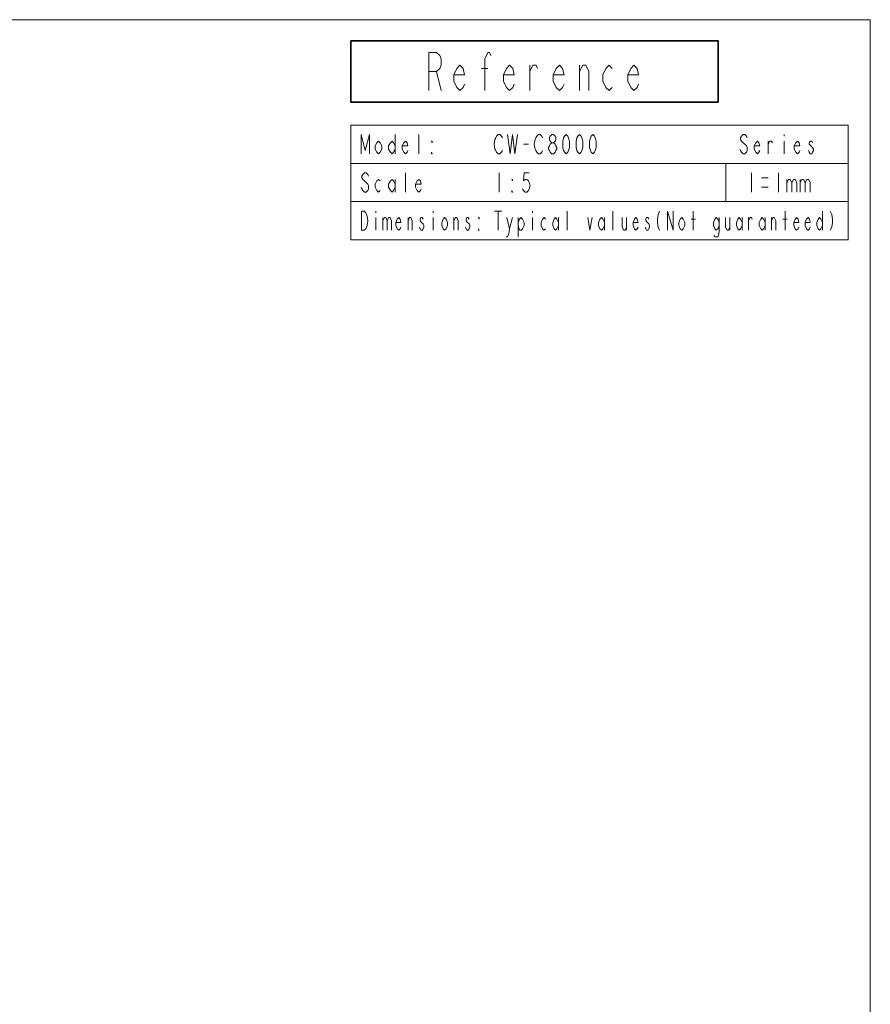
# Model space of a CAD drawing. Header units: millimetres. Extents: x 0 to 420, y -297 to 0.
# Tile 44 of 44: x 309 to 420, y -129 to 0. Entities that reach past the tile are written whole.
import ezdxf

# ---------------------------------------------------------------- set-up
doc = ezdxf.new("R2010")
doc.units = ezdxf.units.MM
doc.header["$MEASUREMENT"] = 0
doc.layers.add('レイヤー 3', color=7, linetype='Continuous', lineweight=0)

# ---------------------------------------------------------------- blocks, each defined once
blk = doc.blocks.new('Block_21')
at = {"layer": 'レイヤー 3', "color": 18, "lineweight": 35, "true_color": 0x000000}
for p, q in [((352.11, -10.77), (352.11, -2.77)), ((352.11, -2.77), (400.11, -2.77)), ((400.11, -2.77), (400.11, -10.77)), ((400.11, -10.77), (352.11, -10.77))]:
    blk.add_line(p, q, dxfattribs=at)
at = {"layer": 'レイヤー 3', "color": 18, "lineweight": 18, "true_color": 0x000000}
for p, q in [((369.2, -6.36), (370.02, -6.36)), ((375.5, -9.27), (375.5, -5.94)), ((382, -9.27), (382, -5.94)), ((363.31, -6.77), (363.92, -9.27)), ((417.11, -13.77), (352.11, -13.77)), ((352.11, -13.77), (352.11, -28.77)), ((417.11, -28.77), (417.11, -13.77)), ((357.92, -15.02), (357.92, -17.52)), ((360.99, -17.52), (360.99, -15.02)), ((408.74, -15.02), (408.74, -15.23)), ((374.66, -16.27), (375.31, -16.27)), ((406.66, -17.52), (406.66, -15.86)), ((408.74, -15.86), (408.74, -17.52)), ((417.11, -18.77), (352.11, -18.77)), ((401.11, -18.77), (401.11, -23.77)), ((359.24, -22.52), (359.24, -20.02)), ((371.49, -20.02), (371.49, -22.52)), ((404.49, -20.02), (404.49, -22.52)), ((407.99, -20.02), (407.99, -22.52)), ((357.92, -20.86), (357.92, -22.52)), ((405.8, -20.65), (406.67, -20.65)), ((409.08, -20.86), (409.08, -22.52)), ((410.83, -20.86), (410.83, -22.52)), ((405.8, -21.9), (406.67, -21.9)), ((352.11, -23.77), (417.11, -23.77)), ((355.36, -25.02), (355.36, -25.23)), ((362.86, -25.02), (362.86, -25.23)), ((370.89, -25.02), (371.83, -25.02)), ((371.36, -25.02), (371.36, -27.52)), ((375.86, -25.02), (375.86, -25.23)), ((380.36, -27.52), (380.36, -25.02)), ((386.36, -27.52), (386.36, -25.02)), ((396.86, -27.52), (396.86, -25.02)), ((408.86, -27.52), (408.86, -25.02)), ((413.74, -25.02), (413.74, -27.52)), ((355.36, -25.86), (355.36, -27.52)), ((356.3, -25.86), (356.3, -27.52)), ((359.58, -27.52), (359.58, -25.86)), ((362.86, -25.86), (362.86, -27.52)), ((365.58, -27.52), (365.58, -25.86)), ((372.86, -27.32), (373.24, -25.86)), ((373.99, -25.86), (373.99, -28.36)), ((375.86, -25.86), (375.86, -27.52)), ((379.24, -25.86), (379.24, -27.52)), ((385.24, -25.86), (385.24, -27.52)), ((388.14, -25.86), (388.14, -27.52)), ((396.58, -26.07), (397.14, -26.07)), ((401.64, -25.86), (401.64, -27.52)), ((403.24, -25.86), (403.24, -27.52)), ((404.08, -27.52), (404.08, -25.86)), ((406.24, -25.86), (406.24, -27.52)), ((407.08, -27.52), (407.08, -25.86)), ((408.58, -26.07), (409.14, -26.07)), ((352.11, -28.77), (417.11, -28.77))]:
    blk.add_line(p, q, dxfattribs=at)
for points in [[(362.3, -9.27), (362.3, -4.27), (363.31, -4.27), (363.72, -4.69), (363.92, -5.11), (363.92, -5.94), (363.72, -6.36), (363.31, -6.77), (362.3, -6.77)], [(369.61, -9.27), (369.61, -5.11), (370.02, -4.27), (370.22, -4.27), (370.42, -4.69)], [(366.97, -8.44), (366.77, -8.86), (366.36, -9.27), (365.95, -8.86), (365.55, -8.02), (365.55, -7.19), (365.95, -6.36), (366.36, -5.94), (366.77, -6.36), (366.97, -7.19), (365.55, -7.19)], [(373.47, -8.44), (373.27, -8.86), (372.86, -9.27), (372.45, -8.86), (372.05, -8.02), (372.05, -7.19), (372.45, -6.36), (372.86, -5.94), (373.27, -6.36), (373.47, -7.19), (372.05, -7.19)], [(375.5, -6.77), (375.91, -5.94), (376.31, -5.94), (376.52, -6.36)], [(379.97, -8.44), (379.77, -8.86), (379.36, -9.27), (378.95, -8.86), (378.55, -8.02), (378.55, -7.19), (378.95, -6.36), (379.36, -5.94), (379.77, -6.36), (379.97, -7.19), (378.55, -7.19)], [(382, -6.77), (382.41, -5.94), (382.81, -5.94), (383.22, -6.77), (383.22, -9.27)], [(386.27, -8.86), (385.86, -9.27), (385.45, -8.86), (385.05, -8.02), (385.05, -7.19), (385.45, -6.36), (385.86, -5.94), (386.27, -6.36)], [(389.72, -8.44), (389.52, -8.86), (389.11, -9.27), (388.7, -8.86), (388.3, -8.02), (388.3, -7.19), (388.7, -6.36), (389.11, -5.94), (389.52, -6.36), (389.72, -7.19), (388.3, -7.19)], [(353.44, -17.52), (353.44, -15.02), (353.99, -17.11), (354.53, -15.02), (354.53, -17.52)], [(371.92, -17.11), (371.81, -17.32), (371.6, -17.52), (371.38, -17.52), (371.16, -17.32), (371.05, -17.11), (370.94, -16.9), (370.83, -16.27), (370.94, -15.65), (371.05, -15.44), (371.16, -15.23), (371.38, -15.02), (371.6, -15.02), (371.81, -15.23), (371.92, -15.44)], [(372.58, -15.02), (372.91, -17.52), (373.24, -15.02), (373.56, -17.52), (373.89, -15.02)], [(377.17, -17.11), (377.06, -17.32), (376.85, -17.52), (376.63, -17.52), (376.41, -17.32), (376.3, -17.11), (376.19, -16.9), (376.08, -16.27), (376.19, -15.65), (376.3, -15.44), (376.41, -15.23), (376.63, -15.02), (376.85, -15.02), (377.06, -15.23), (377.17, -15.44)], [(378.38, -16.07), (378.16, -15.86), (378.05, -15.65), (378.05, -15.44), (378.16, -15.23), (378.38, -15.02), (378.6, -15.02), (378.81, -15.23), (378.92, -15.44), (378.92, -15.65), (378.81, -15.86), (378.6, -16.07)], [(380.24, -17.52), (380.02, -17.32), (379.91, -17.11), (379.8, -16.69), (379.8, -15.86), (379.91, -15.44), (380.02, -15.23), (380.24, -15.02), (380.45, -15.23), (380.56, -15.44), (380.67, -15.86), (380.67, -16.69), (380.56, -17.11), (380.45, -17.32), (380.24, -17.52)], [(381.99, -17.52), (381.77, -17.32), (381.66, -17.11), (381.55, -16.69), (381.55, -15.86), (381.66, -15.44), (381.77, -15.23), (381.99, -15.02), (382.2, -15.23), (382.31, -15.44), (382.42, -15.86), (382.42, -16.69), (382.31, -17.11), (382.2, -17.32), (381.99, -17.52)], [(383.74, -17.52), (383.52, -17.32), (383.41, -17.11), (383.3, -16.69), (383.3, -15.86), (383.41, -15.44), (383.52, -15.23), (383.74, -15.02), (383.95, -15.23), (384.06, -15.44), (384.17, -15.86), (384.17, -16.69), (384.06, -17.11), (383.95, -17.32), (383.74, -17.52)], [(403.92, -15.44), (403.81, -15.23), (403.6, -15.02), (403.38, -15.02), (403.16, -15.23), (403.05, -15.44), (403.05, -15.65), (403.16, -15.86), (403.38, -16.07), (403.6, -16.27), (403.81, -16.48), (403.92, -16.69), (403.92, -17.11), (403.81, -17.32), (403.6, -17.52), (403.38, -17.52), (403.16, -17.32), (403.05, -17.11), (402.94, -16.9)], [(356.17, -16.9), (355.95, -17.32), (355.74, -17.52), (355.52, -17.32), (355.3, -16.9), (355.3, -16.48), (355.52, -16.07), (355.74, -15.86), (355.95, -16.07), (356.17, -16.48), (356.17, -16.9)], [(357.92, -16.9), (357.7, -17.32), (357.49, -17.52), (357.27, -17.32), (357.05, -16.9), (357.05, -16.48), (357.27, -16.07), (357.49, -15.86), (357.7, -16.07), (357.92, -16.48)], [(359.56, -17.11), (359.45, -17.32), (359.24, -17.52), (359.02, -17.32), (358.8, -16.9), (358.8, -16.48), (359.02, -16.07), (359.24, -15.86), (359.45, -16.07), (359.56, -16.48), (358.8, -16.48)], [(362.74, -15.86), (362.74, -16.07), (362.63, -15.86), (362.74, -15.86)], [(378.38, -17.52), (378.16, -17.32), (378.05, -17.11), (377.94, -16.9), (377.94, -16.69), (378.05, -16.48), (378.16, -16.27), (378.38, -16.07), (378.6, -16.07), (378.81, -16.27), (378.92, -16.48), (379.03, -16.69), (379.03, -16.9), (378.92, -17.11), (378.81, -17.32), (378.6, -17.52), (378.38, -17.52)], [(405.56, -17.11), (405.45, -17.32), (405.24, -17.52), (405.02, -17.32), (404.8, -16.9), (404.8, -16.48), (405.02, -16.07), (405.24, -15.86), (405.45, -16.07), (405.56, -16.48), (404.8, -16.48)], [(406.66, -16.27), (406.88, -15.86), (407.1, -15.86), (407.2, -16.07)], [(410.81, -17.11), (410.7, -17.32), (410.49, -17.52), (410.27, -17.32), (410.05, -16.9), (410.05, -16.48), (410.27, -16.07), (410.49, -15.86), (410.7, -16.07), (410.81, -16.48), (410.05, -16.48)], [(412.45, -16.07), (412.35, -15.86), (412.13, -15.86), (412.02, -16.07), (412.02, -16.27), (412.24, -16.48), (412.45, -16.69), (412.56, -16.9), (412.56, -17.11), (412.45, -17.32), (412.35, -17.52), (412.13, -17.52), (412.02, -17.32), (411.91, -17.11)], [(362.74, -17.52), (362.63, -17.52), (362.63, -17.32), (362.74, -17.52)], [(354.42, -20.44), (354.31, -20.23), (354.1, -20.02), (353.88, -20.02), (353.66, -20.23), (353.55, -20.44), (353.55, -20.65), (353.66, -20.86), (353.88, -21.07), (354.1, -21.27), (354.31, -21.48), (354.42, -21.69), (354.42, -22.11), (354.31, -22.32), (354.1, -22.52), (353.88, -22.52), (353.66, -22.32), (353.55, -22.11), (353.44, -21.9)], [(375.42, -20.02), (374.77, -20.02), (374.66, -21.07), (374.88, -20.86), (375.1, -20.86), (375.31, -21.07), (375.42, -21.27), (375.53, -21.69), (375.42, -22.11), (375.31, -22.32), (375.1, -22.52), (374.88, -22.52), (374.66, -22.32), (374.55, -22.11)], [(355.95, -22.32), (355.74, -22.52), (355.52, -22.32), (355.3, -21.9), (355.3, -21.48), (355.52, -21.07), (355.74, -20.86), (355.95, -21.07)], [(357.92, -21.9), (357.7, -22.32), (357.49, -22.52), (357.27, -22.32), (357.05, -21.9), (357.05, -21.48), (357.27, -21.07), (357.49, -20.86), (357.7, -21.07), (357.92, -21.48)], [(361.31, -22.11), (361.2, -22.32), (360.99, -22.52), (360.77, -22.32), (360.55, -21.9), (360.55, -21.48), (360.77, -21.07), (360.99, -20.86), (361.2, -21.07), (361.31, -21.48), (360.55, -21.48)], [(373.24, -20.86), (373.24, -21.07), (373.13, -20.86), (373.24, -20.86)], [(409.08, -21.27), (409.3, -20.86), (409.52, -20.86), (409.74, -21.27), (409.74, -22.52)], [(409.74, -21.27), (409.95, -20.86), (410.17, -20.86), (410.39, -21.27), (410.39, -22.52)], [(410.83, -21.27), (411.05, -20.86), (411.27, -20.86), (411.49, -21.27), (411.49, -22.52)], [(411.49, -21.27), (411.7, -20.86), (411.92, -20.86), (412.14, -21.27), (412.14, -22.52)], [(373.24, -22.52), (373.13, -22.52), (373.13, -22.32), (373.24, -22.52)], [(353.49, -25.02), (353.86, -25.02), (354.05, -25.23), (354.14, -25.44), (354.24, -25.65), (354.33, -26.27), (354.24, -26.9), (354.14, -27.11), (354.05, -27.32), (353.86, -27.52), (353.49, -27.52), (353.49, -25.02)], [(392.45, -25.02), (392.27, -25.44), (392.17, -26.07), (392.17, -26.48), (392.27, -27.11), (392.45, -27.52)], [(393.49, -27.52), (393.49, -25.02), (394.24, -27.52), (394.24, -25.02)], [(414.77, -25.02), (414.95, -25.44), (415.05, -26.07), (415.05, -26.48), (414.95, -27.11), (414.77, -27.52)], [(356.3, -26.27), (356.49, -25.86), (356.67, -25.86), (356.86, -26.27), (356.86, -27.52)], [(356.86, -26.27), (357.05, -25.86), (357.24, -25.86), (357.42, -26.27), (357.42, -27.52)], [(358.64, -27.11), (358.55, -27.32), (358.36, -27.52), (358.17, -27.32), (357.99, -26.9), (357.99, -26.48), (358.17, -26.07), (358.36, -25.86), (358.55, -26.07), (358.64, -26.48), (357.99, -26.48)], [(359.58, -26.27), (359.77, -25.86), (359.95, -25.86), (360.14, -26.27), (360.14, -27.52)], [(361.55, -26.07), (361.45, -25.86), (361.27, -25.86), (361.17, -26.07), (361.17, -26.27), (361.36, -26.48), (361.55, -26.69), (361.64, -26.9), (361.64, -27.11), (361.55, -27.32), (361.45, -27.52), (361.27, -27.52), (361.17, -27.32), (361.08, -27.11)], [(364.74, -26.9), (364.55, -27.32), (364.36, -27.52), (364.17, -27.32), (363.99, -26.9), (363.99, -26.48), (364.17, -26.07), (364.36, -25.86), (364.55, -26.07), (364.74, -26.48), (364.74, -26.9)], [(365.58, -26.27), (365.77, -25.86), (365.95, -25.86), (366.14, -26.27), (366.14, -27.52)], [(367.55, -26.07), (367.45, -25.86), (367.27, -25.86), (367.17, -26.07), (367.17, -26.27), (367.36, -26.48), (367.55, -26.69), (367.64, -26.9), (367.64, -27.11), (367.55, -27.32), (367.45, -27.52), (367.27, -27.52), (367.17, -27.32), (367.08, -27.11)], [(368.86, -25.86), (368.86, -26.07), (368.77, -25.86), (368.86, -25.86)], [(372.49, -25.86), (372.86, -27.32), (372.77, -27.94), (372.58, -28.36), (372.39, -28.36)], [(373.99, -26.48), (374.17, -26.07), (374.36, -25.86), (374.55, -26.07), (374.74, -26.48), (374.74, -26.9), (374.55, -27.32), (374.36, -27.52), (374.17, -27.52), (373.99, -26.9)], [(377.55, -27.32), (377.36, -27.52), (377.17, -27.32), (376.99, -26.9), (376.99, -26.48), (377.17, -26.07), (377.36, -25.86), (377.55, -26.07)], [(379.24, -26.9), (379.05, -27.32), (378.86, -27.52), (378.67, -27.32), (378.49, -26.9), (378.49, -26.48), (378.67, -26.07), (378.86, -25.86), (379.05, -26.07), (379.24, -26.48)], [(383.08, -25.86), (383.36, -27.52), (383.64, -25.86)], [(385.24, -26.9), (385.05, -27.32), (384.86, -27.52), (384.67, -27.32), (384.49, -26.9), (384.49, -26.48), (384.67, -26.07), (384.86, -25.86), (385.05, -26.07), (385.24, -26.48)], [(387.58, -25.86), (387.58, -27.11), (387.77, -27.52), (387.95, -27.52), (388.14, -27.11)], [(389.64, -27.11), (389.55, -27.32), (389.36, -27.52), (389.17, -27.32), (388.99, -26.9), (388.99, -26.48), (389.17, -26.07), (389.36, -25.86), (389.55, -26.07), (389.64, -26.48), (388.99, -26.48)], [(391.05, -26.07), (390.95, -25.86), (390.77, -25.86), (390.67, -26.07), (390.67, -26.27), (390.86, -26.48), (391.05, -26.69), (391.14, -26.9), (391.14, -27.11), (391.05, -27.32), (390.95, -27.52), (390.77, -27.52), (390.67, -27.32), (390.58, -27.11)], [(395.74, -26.9), (395.55, -27.32), (395.36, -27.52), (395.17, -27.32), (394.99, -26.9), (394.99, -26.48), (395.17, -26.07), (395.36, -25.86), (395.55, -26.07), (395.74, -26.48), (395.74, -26.9)], [(400.24, -26.9), (400.05, -27.32), (399.86, -27.52), (399.67, -27.32), (399.49, -26.9), (399.49, -26.48), (399.67, -26.07), (399.86, -25.86), (400.05, -26.07), (400.24, -26.48)], [(400.24, -25.86), (400.24, -27.73), (400.14, -28.15), (400.05, -28.36), (399.67, -28.36), (399.58, -28.15)], [(401.08, -25.86), (401.08, -27.11), (401.27, -27.52), (401.45, -27.52), (401.64, -27.11)], [(403.24, -26.9), (403.05, -27.32), (402.86, -27.52), (402.67, -27.32), (402.49, -26.9), (402.49, -26.48), (402.67, -26.07), (402.86, -25.86), (403.05, -26.07), (403.24, -26.48)], [(404.08, -26.27), (404.27, -25.86), (404.45, -25.86), (404.55, -26.07)], [(406.24, -26.9), (406.05, -27.32), (405.86, -27.52), (405.67, -27.32), (405.49, -26.9), (405.49, -26.48), (405.67, -26.07), (405.86, -25.86), (406.05, -26.07), (406.24, -26.48)], [(407.08, -26.27), (407.27, -25.86), (407.45, -25.86), (407.64, -26.27), (407.64, -27.52)], [(410.64, -27.11), (410.55, -27.32), (410.36, -27.52), (410.17, -27.32), (409.99, -26.9), (409.99, -26.48), (410.17, -26.07), (410.36, -25.86), (410.55, -26.07), (410.64, -26.48), (409.99, -26.48)], [(412.14, -27.11), (412.05, -27.32), (411.86, -27.52), (411.67, -27.32), (411.49, -26.9), (411.49, -26.48), (411.67, -26.07), (411.86, -25.86), (412.05, -26.07), (412.14, -26.48), (411.49, -26.48)], [(413.74, -26.9), (413.55, -27.32), (413.36, -27.52), (413.17, -27.32), (412.99, -26.9), (412.99, -26.48), (413.17, -26.07), (413.36, -25.86), (413.55, -26.07), (413.74, -26.48)], [(368.86, -27.52), (368.77, -27.52), (368.77, -27.32), (368.86, -27.52)]]:
    blk.add_lwpolyline(points, dxfattribs=at)

msp = doc.modelspace()

# ---------------------------------------------------------------- linework, layer by layer
at = {"layer": 'レイヤー 3'}
msp.add_lwpolyline([(420, -297), (0, -297), (0, 0), (420, 0)], close=True, dxfattribs=at)

# ---------------------------------------------------------------- block references
msp.add_blockref('Block_21', (0, 0), dxfattribs=at)

doc.saveas('drawing.dxf')
